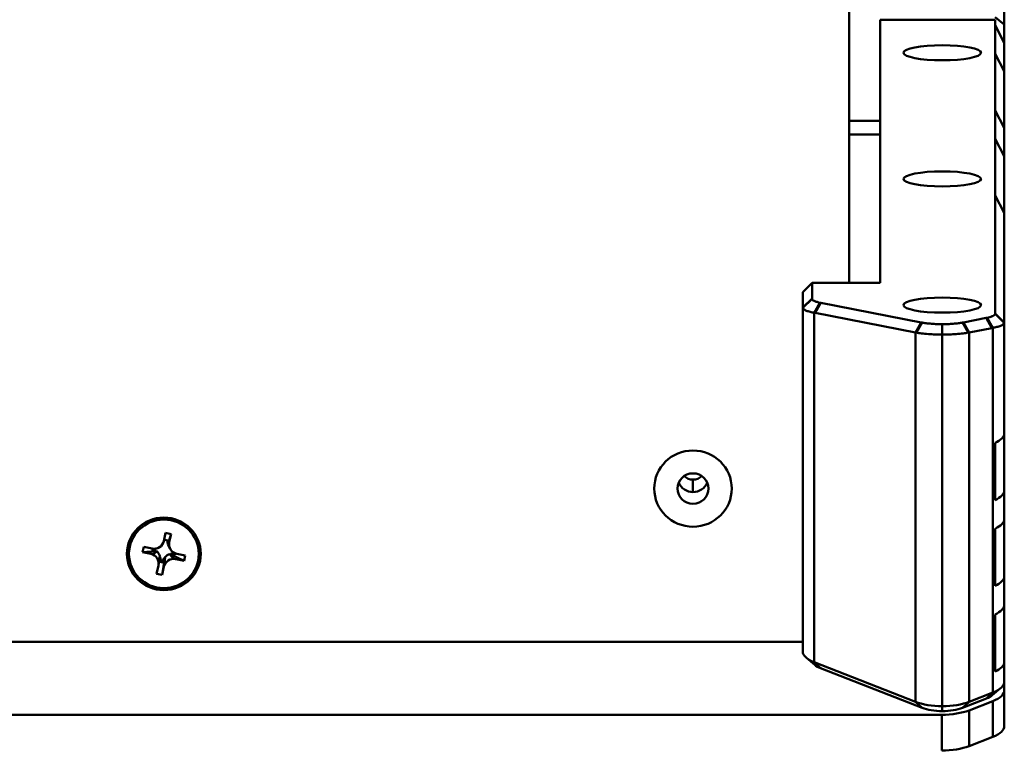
# Model space of a CAD drawing. Header units: inches. Extents: x 7.7 to 68.4, y -5.1 to 39.9.
# Tile 166 of 172: x 59.6 to 62.8, y 33 to 35.3. Entities that reach past the tile are written whole.
import ezdxf

# ---------------------------------------------------------------- set-up
doc = ezdxf.new("R2010")
doc.units = ezdxf.units.IN
doc.header["$MEASUREMENT"] = 0
doc.layers.add('Visible Edges(ROSSANSI)', color=7, linetype='Continuous', lineweight=50)
doc.layers.add('Visible Tangent Edges(ROSSANSI)', color=7, linetype='Continuous', lineweight=50)

msp = doc.modelspace()

# ---------------------------------------------------------------- linework, layer by layer
at = {"layer": 'Visible Edges(ROSSANSI)'}
for p, q in [((62.7592, 35.3207), (62.7592, 37.1446)), ((62.2591, 35.9189), (62.2591, 34.4884)), ((62.7592, 35.3207), (62.7292, 35.3445)), ((62.3592, 35.3366), (62.7292, 35.3366)), ((62.3592, 34.4884), (62.3592, 35.3366)), ((62.7292, 35.3185), (62.7292, 35.3366)), ((62.7592, 35.2622), (62.7292, 35.3185)), ((62.7292, 35.3185), (62.7292, 35.2271)), ((62.7592, 35.2622), (62.7592, 35.3207)), ((62.7592, 35.1708), (62.7592, 35.2622)), ((62.7292, 35.2271), (62.7592, 35.1708)), ((62.7292, 35.0444), (62.7292, 35.2271)), ((62.7592, 35.1708), (62.7592, 34.9881)), ((62.7292, 35.0444), (62.7292, 34.953)), ((62.7592, 34.9881), (62.7292, 35.0444)), ((62.7592, 34.8968), (62.7592, 34.9881)), ((62.7292, 34.953), (62.7592, 34.8968)), ((62.7292, 34.7703), (62.7292, 34.953)), ((62.7592, 34.8968), (62.7592, 34.714)), ((62.7292, 34.7703), (62.7292, 34.3902)), ((62.7592, 34.714), (62.7292, 34.7703)), ((62.7592, 34.3607), (62.7592, 34.714)), ((62.1392, 34.4884), (62.1092, 34.4589)), ((62.1392, 34.4387), (62.1392, 34.4884)), ((62.3592, 34.4884), (62.1392, 34.4884)), ((62.1092, 34.4589), (62.1092, 34.4093)), ((62.4909, 34.3615), (62.1672, 34.4243)), ((62.1092, 34.4093), (62.1092, 33.301)), ((62.1489, 34.3918), (62.4726, 34.329)), ((62.7011, 34.3758), (62.6275, 34.3615)), ((62.7592, 34.0047), (62.7592, 34.3607)), ((62.5592, 33.1248), (62.5592, 34.3222)), ((62.6458, 34.329), (62.7194, 34.3433)), ((62.7592, 34.0047), (62.7592, 33.8205)), ((62.7292, 33.7888), (62.7292, 33.973)), ((62.7592, 33.7284), (62.7592, 33.8205)), ((62.7592, 33.7284), (62.7592, 33.5442)), ((62.7292, 33.5126), (62.7292, 33.6967)), ((60.049, 33.6569), (60.0549, 33.6833)), ((60.0506, 33.6577), (60.0514, 33.6592)), ((60.0619, 33.659), (60.0519, 33.6611)), ((60.0549, 33.6833), (60.0725, 33.6795)), ((60.0725, 33.6795), (60.0632, 33.6502)), ((60.0725, 33.6795), (60.0666, 33.6531)), ((59.9802, 33.6213), (59.9841, 33.6386)), ((60.0227, 33.6246), (59.9802, 33.6213)), ((59.9841, 33.6386), (60.0109, 33.6329)), ((60.0131, 33.6325), (60.012, 33.6275)), ((60.0139, 33.6324), (60.0138, 33.6318)), ((60.0232, 33.6267), (60.0227, 33.6246)), ((60.0227, 33.6246), (60.0266, 33.6238)), ((60.0463, 33.6494), (60.0472, 33.6512)), ((60.0632, 33.6502), (60.0611, 33.6506)), ((60.0624, 33.6464), (60.0632, 33.6502)), ((60.0693, 33.6322), (60.0643, 33.642)), ((60.0071, 33.6156), (59.9802, 33.6213)), ((60.0354, 33.6058), (60.0371, 33.6054)), ((60.0379, 33.5949), (60.0452, 33.5934)), ((60.0525, 33.6021), (60.0433, 33.5481)), ((60.0505, 33.6026), (60.0525, 33.6021)), ((60.0525, 33.6021), (60.0534, 33.6059)), ((60.0678, 33.615), (60.0716, 33.6141)), ((60.0716, 33.6141), (60.0721, 33.6162)), ((60.1141, 33.5927), (60.0716, 33.6141)), ((60.0828, 33.617), (60.0831, 33.6185)), ((60.084, 33.6121), (60.0852, 33.6176)), ((60.1141, 33.5927), (60.0872, 33.5985)), ((60.0911, 33.6157), (60.1179, 33.61)), ((60.1179, 33.61), (60.1141, 33.5927)), ((60.0257, 33.5518), (60.0316, 33.5782)), ((60.0363, 33.5904), (60.0462, 33.5882)), ((60.0491, 33.5745), (60.0433, 33.5481)), ((60.0433, 33.5481), (60.0257, 33.5518)), ((62.7592, 33.4521), (62.7592, 33.5442)), ((62.7592, 33.4521), (62.7592, 33.268)), ((62.7292, 33.2363), (62.7292, 33.4205)), ((62.1092, 33.3327), (39.9892, 33.3327)), ((62.1481, 33.2577), (62.1209, 33.2804)), ((62.4726, 33.1391), (62.1458, 33.2665)), ((62.167, 33.2472), (62.4938, 33.1198)), ((62.7592, 33.2035), (62.7592, 33.268)), ((62.7202, 33.1602), (62.7474, 33.1829)), ((62.7592, 33.2035), (62.7592, 33.1759)), ((62.6246, 33.1198), (62.7014, 33.1497)), ((62.7226, 33.1691), (62.6458, 33.1391)), ((62.7592, 33.0608), (62.7592, 33.1759)), ((62.7226, 33.1414), (62.6458, 33.1115)), ((62.5574, 33.0972), (39.541, 33.0972)), ((62.6458, 32.9964), (62.7226, 33.0263))]:
    msp.add_line(p, q, dxfattribs=at)
for centre, major_axis, ratio in [((62.5592, 35.2301), (-0.125, 0), 0.194196), ((62.5592, 34.8236), (-0.125, 0), 0.194196), ((62.5592, 34.4171), (-0.125, 0), 0.194196), ((61.7553, 33.826), (0.125, 0), 0.981793), ((61.7553, 33.826), (-0.125, 0), 0.981793), ((61.7553, 33.826), (-0.05, 0), 0.981793), ((60.0491, 33.6157), (0.119, 0), 0.981793), ((60.0491, 33.6157), (-0.1125, 0), 0.981793)]:
    msp.add_ellipse(centre, major_axis=major_axis, ratio=ratio, dxfattribs=at)
for centre, major_axis, ratio, start_param, end_param in [((62.6342, 34.0047), (0.125, 0), 0.389928, 5.575702, 6.283185), ((61.7553, 33.8949), (0.0406, 0), 0.981793, 3.936961, 5.487817), ((61.7553, 33.864), (0.05, 0), 0.981793, 3.538914, 4.712389), ((61.7553, 33.864), (0.05, 0), 0.981793, 4.712389, 5.885864), ((62.6342, 33.8205), (0.125, 0), 0.389928, 5.575702, 6.283185), ((62.6342, 33.7284), (0.125, 0), 0.389928, 5.575702, 6.283185), ((60.0178, 33.6636), (0.032, 0), 0.981793, 4.497888, 6.068684), ((60.0167, 33.6682), (0.0358, -0.0042), 0.704988, 5.870454, 6.164979), ((60.0178, 33.6759), (-0.0377, 0), 0.981793, 2.672366, 2.727269), ((60.0979, 33.6588), (-0.0377, 0), 0.981793, 6.268507, 6.505757), ((60.0969, 33.651), (-0.0358, 0.0042), 0.704988, 6.131893, 6.46318), ((60.0049, 33.5931), (0.0306, 0.0261), 0.74115, 0.480846, 0.812133), ((60.0003, 33.5973), (0.0377, 0), 0.981793, 0.919222, 1.20483), ((60.0003, 33.5973), (0.0377, 0), 0.981793, 0.341992, 0.799802), ((60.0979, 33.6588), (-0.0377, 0), 0.981793, 0.341992, 0.469227), ((60.0979, 33.6464), (-0.032, 0), 0.981793, 6.068684, 7.639481), ((60.0003, 33.5849), (0.032, 0), 0.981793, 6.068684, 7.639481), ((60.0013, 33.5986), (0.0048, 0.0455), 0.782458, 4.612342, 4.943629), ((60.0003, 33.5973), (0.0377, 0), 0.981793, 6.22015, 6.505757), ((60.0804, 33.5801), (-0.0377, 0), 0.981793, 5.631611, 5.917219), ((60.0814, 33.5815), (-0.0048, -0.0455), 0.782458, 4.314142, 4.645429), ((60.0804, 33.5678), (-0.032, 0), 0.981793, 4.497888, 6.068684), ((60.0804, 33.5801), (0.0377, 0), 0.981793, 1.912788, 2.370599), ((60.0804, 33.5801), (0.0377, 0), 0.981793, 1.507761, 1.793368), ((60.0758, 33.5779), (-0.0258, 0.0335), 0.757458, 5.260146, 5.591432), ((62.6342, 33.5442), (0.125, 0), 0.389928, 5.575702, 6.283185), ((62.6342, 33.4521), (0.125, 0), 0.389928, 5.575702, 6.283185), ((62.2342, 33.301), (-0.125, 0), 0.389928, 0, 0.785398), ((62.2342, 33.2734), (0.095, 0), 0.389928, 3.578838, 3.926991), ((62.6342, 33.268), (0.125, 0), 0.389928, 5.575702, 6.283185), ((62.6342, 33.2035), (0.125, 0), 0.389928, 5.497787, 6.283185), ((62.6342, 33.1759), (0.095, 0), 0.389928, 5.497787, 5.84594), ((62.6342, 33.1759), (0.125, 0), 0.389928, 5.497787, 6.283185), ((62.561, 33.1736), (-0.125, 0), 0.389928, 0.785398, 1.556582), ((62.561, 33.146), (0.095, 0), 0.389928, 3.926991, 4.693684), ((62.5574, 33.1736), (-0.125, 0), 0.389928, 1.58501, 2.356194), ((62.5574, 33.146), (0.095, 0), 0.389928, 4.731091, 5.497787), ((62.5574, 33.146), (-0.125, 0), 0.389928, 1.570796, 2.356194), ((62.6342, 33.0608), (0.125, 0), 0.389928, 5.497787, 6.283185), ((62.5574, 33.0308), (0.125, 0), 0.389928, 4.712389, 5.497787)]:
    msp.add_ellipse(centre, major_axis=major_axis, ratio=ratio, start_param=start_param, end_param=end_param, dxfattribs=at)
for points, knots in [([(62.1392, 34.4375), (62.1392, 34.4377), (62.1392, 34.4379), (62.1392, 34.4383), (62.1392, 34.4385), (62.1392, 34.4387)], [1.0780778, 1.0780778, 1.0780778, 1.0780778, 1.0861762, 1.0861762, 1.09427461, 1.09427461, 1.09427461, 1.09427461]), ([(62.1648, 34.4248), (62.1613, 34.4256), (62.1582, 34.4263), (62.1519, 34.4282), (62.1489, 34.4293), (62.1465, 34.4304), (62.1438, 34.4317), (62.1418, 34.433), (62.1397, 34.4354), (62.1392, 34.4365), (62.1392, 34.4375)], [0.8223409, 0.8223409, 0.8223409, 0.8223409, 0.9817477, 0.9817477, 1.1780972, 1.1780972, 1.1780972, 1.3993765, 1.3993765, 1.5707963, 1.5707963, 1.5707963, 1.5707963]), ([(62.1672, 34.4243), (62.1668, 34.4244), (62.1664, 34.4245), (62.1656, 34.4247), (62.1652, 34.4248), (62.1648, 34.4248)], [0.78539816, 0.78539816, 0.78539816, 0.78539816, 0.80386952, 0.80386952, 0.82234087, 0.82234087, 0.82234087, 0.82234087]), ([(62.1092, 34.4093), (62.1092, 34.4091), (62.1092, 34.4089), (62.1092, 34.4085), (62.1093, 34.4083), (62.1093, 34.4081)], [-1.09427461, -1.09427461, -1.09427461, -1.09427461, -1.0861762, -1.0861762, -1.0780778, -1.0780778, -1.0780778, -1.0780778]), ([(62.1093, 34.4081), (62.1097, 34.4067), (62.1107, 34.4053), (62.1142, 34.4023), (62.1172, 34.4006), (62.121, 34.3991), (62.1244, 34.3977), (62.1285, 34.3964), (62.1371, 34.3942), (62.1413, 34.3933), (62.1458, 34.3924)], [-1.5707963, -1.5707963, -1.5707963, -1.5707963, -1.3993765, -1.3993765, -1.1780972, -1.1780972, -1.1780972, -0.9817477, -0.9817477, -0.8223409, -0.8223409, -0.8223409, -0.8223409]), ([(62.1458, 34.3924), (62.1463, 34.3923), (62.1468, 34.3922), (62.1479, 34.392), (62.1484, 34.3919), (62.1489, 34.3918)], [-0.82234087, -0.82234087, -0.82234087, -0.82234087, -0.80386952, -0.80386952, -0.78539816, -0.78539816, -0.78539816, -0.78539816]), ([(62.7292, 34.389), (62.7292, 34.3879), (62.7287, 34.3868), (62.7266, 34.3844), (62.7246, 34.3831), (62.7219, 34.3818), (62.7195, 34.3807), (62.7165, 34.3796), (62.7102, 34.3778), (62.707, 34.377), (62.7036, 34.3763)], [1.5707963, 1.5707963, 1.5707963, 1.5707963, 1.7422161, 1.7422161, 1.9634954, 1.9634954, 1.9634954, 2.1598449, 2.1598449, 2.3192518, 2.3192518, 2.3192518, 2.3192518]), ([(62.7292, 34.3902), (62.7292, 34.39), (62.7292, 34.3898), (62.7292, 34.3894), (62.7292, 34.3892), (62.7292, 34.389)], [6.605733, 6.605733, 6.605733, 6.605733, 6.6138314, 6.6138314, 6.62192981, 6.62192981, 6.62192981, 6.62192981]), ([(62.494, 34.3609), (62.4935, 34.361), (62.493, 34.3611), (62.4919, 34.3613), (62.4914, 34.3614), (62.4909, 34.3615)], [-4.89698056, -4.89698056, -4.89698056, -4.89698056, -4.89125412, -4.89125412, -4.88552768, -4.88552768, -4.88552768, -4.88552768]), ([(62.5592, 34.3555), (62.5533, 34.3555), (62.5474, 34.3556), (62.5356, 34.3561), (62.5298, 34.3565), (62.5242, 34.3569), (62.5181, 34.3574), (62.5122, 34.3581), (62.5022, 34.3594), (62.4979, 34.3601), (62.494, 34.3609)], [-3.1227567, -3.1227567, -3.1227567, -3.1227567, -2.9345826, -2.9345826, -2.7417866, -2.7417866, -2.7417866, -2.5305192, -2.5305192, -2.3561945, -2.3561945, -2.3561945, -2.3561945]), ([(62.6243, 34.3609), (62.6204, 34.3601), (62.6162, 34.3594), (62.6062, 34.3581), (62.6003, 34.3574), (62.5942, 34.3569), (62.5886, 34.3565), (62.5827, 34.3561), (62.571, 34.3556), (62.5651, 34.3555), (62.5592, 34.3555)], [2.3561945, 2.3561945, 2.3561945, 2.3561945, 2.5305192, 2.5305192, 2.7417866, 2.7417866, 2.7417866, 2.9345826, 2.9345826, 3.1227567, 3.1227567, 3.1227567, 3.1227567]), ([(62.5592, 34.3222), (62.5592, 34.3277), (62.5592, 34.3333), (62.5592, 34.3444), (62.5592, 34.35), (62.5592, 34.3555)], [0, 0, 0, 0, 0.04775912, 0.04775912, 0.09542868, 0.09542868, 0.09542868, 0.09542868]), ([(62.6275, 34.3615), (62.627, 34.3614), (62.6265, 34.3613), (62.6254, 34.3611), (62.6249, 34.361), (62.6243, 34.3609)], [4.98301916, 4.98301916, 4.98301916, 4.98301916, 4.98874559, 4.98874559, 4.99447203, 4.99447203, 4.99447203, 4.99447203]), ([(62.7036, 34.3763), (62.7032, 34.3762), (62.7028, 34.3761), (62.702, 34.376), (62.7015, 34.3759), (62.7011, 34.3758)], [2.31925178, 2.31925178, 2.31925178, 2.31925178, 2.33772314, 2.33772314, 2.35619449, 2.35619449, 2.35619449, 2.35619449]), ([(62.7226, 34.3439), (62.7271, 34.3447), (62.7313, 34.3456), (62.7398, 34.3478), (62.7439, 34.3491), (62.7473, 34.3505), (62.7512, 34.3521), (62.7542, 34.3537), (62.7577, 34.3568), (62.7587, 34.3581), (62.759, 34.3595)], [-2.3192518, -2.3192518, -2.3192518, -2.3192518, -2.1598449, -2.1598449, -1.9634954, -1.9634954, -1.9634954, -1.7422161, -1.7422161, -1.5707963, -1.5707963, -1.5707963, -1.5707963]), ([(62.759, 34.3595), (62.7591, 34.3597), (62.7591, 34.3599), (62.7592, 34.3603), (62.7592, 34.3605), (62.7592, 34.3607)], [-6.62192981, -6.62192981, -6.62192981, -6.62192981, -6.6138314, -6.6138314, -6.605733, -6.605733, -6.605733, -6.605733]), ([(62.4726, 34.329), (62.4731, 34.3289), (62.4736, 34.3288), (62.4747, 34.3286), (62.4752, 34.3285), (62.4758, 34.3284)], [4.88552768, 4.88552768, 4.88552768, 4.88552768, 4.89125412, 4.89125412, 4.89698056, 4.89698056, 4.89698056, 4.89698056]), ([(62.4758, 34.3284), (62.4809, 34.3275), (62.4864, 34.3267), (62.4993, 34.3251), (62.5068, 34.3244), (62.5146, 34.3238), (62.5217, 34.3233), (62.5291, 34.3229), (62.544, 34.3223), (62.5516, 34.3222), (62.5592, 34.3222)], [2.3561945, 2.3561945, 2.3561945, 2.3561945, 2.5305192, 2.5305192, 2.7417866, 2.7417866, 2.7417866, 2.9345826, 2.9345826, 3.1266146, 3.1266146, 3.1266146, 3.1266146]), ([(62.5592, 34.3222), (62.5668, 34.3222), (62.5744, 34.3223), (62.5893, 34.3229), (62.5967, 34.3233), (62.6038, 34.3238), (62.6116, 34.3244), (62.6191, 34.3251), (62.6319, 34.3267), (62.6375, 34.3275), (62.6426, 34.3284)], [-3.1266146, -3.1266146, -3.1266146, -3.1266146, -2.9345826, -2.9345826, -2.7417866, -2.7417866, -2.7417866, -2.5305192, -2.5305192, -2.3561945, -2.3561945, -2.3561945, -2.3561945]), ([(62.6426, 34.3284), (62.6431, 34.3285), (62.6437, 34.3286), (62.6447, 34.3288), (62.6453, 34.3289), (62.6458, 34.329)], [-4.99447203, -4.99447203, -4.99447203, -4.99447203, -4.98874559, -4.98874559, -4.98301916, -4.98301916, -4.98301916, -4.98301916]), ([(62.7194, 34.3433), (62.7199, 34.3434), (62.7205, 34.3435), (62.7215, 34.3437), (62.722, 34.3438), (62.7226, 34.3439)], [-2.35619449, -2.35619449, -2.35619449, -2.35619449, -2.33772314, -2.33772314, -2.31925178, -2.31925178, -2.31925178, -2.31925178])]:
    msp.add_open_spline(points, degree=3, knots=knots, dxfattribs=at)
for points, weights in [([(60.0472, 33.6512), (60.0481, 33.6529), (60.049, 33.6569)], [1.02140326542, 1.01903474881, 1]), ([(60.0266, 33.6238), (60.016, 33.6137), (60.0071, 33.6156)], [1, 1.0434797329, 1]), ([(60.0666, 33.6531), (60.0647, 33.6443), (60.0624, 33.6464)], [1, 1.0434797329, 1]), ([(60.0316, 33.5782), (60.0335, 33.587), (60.0358, 33.6097)], [1, 1.0434797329, 1]), ([(60.0534, 33.6059), (60.0511, 33.5832), (60.0491, 33.5745)], [1, 1.0434797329, 1]), ([(60.0872, 33.5985), (60.0783, 33.6004), (60.0678, 33.615)], [1, 1.0434797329, 1])]:
    msp.add_rational_spline(points, weights, degree=2, dxfattribs=at)
for points, degree in [([(60.012, 33.6275), (60.0129, 33.6296), (60.0138, 33.6318)], 2), ([(60.0363, 33.5904), (60.0371, 33.5926), (60.0379, 33.5949)], 2), ([(60.0462, 33.5882), (60.0457, 33.5907), (60.0452, 33.5934)], 2), ([(60.084, 33.6121), (60.0834, 33.6145), (60.0828, 33.617)], 2), ([(62.5592, 33.1248), (62.5592, 33.1197), (62.5592, 33.1141), (62.5592, 33.1089)], 3)]:
    msp.add_open_spline(points, degree=degree, dxfattribs=at)
at = {"layer": 'Visible Tangent Edges(ROSSANSI)'}
for p, q in [((62.2591, 35.0106), (62.3592, 35.0106)), ((62.3592, 34.9664), (62.2591, 34.9664)), ((62.1092, 34.4093), (62.1392, 34.4387)), ((62.1392, 34.4375), (62.1093, 34.4081)), ((62.1458, 34.3924), (62.1648, 34.4248)), ((62.1672, 34.4243), (62.1489, 34.3918)), ((62.1458, 33.2665), (62.1458, 34.3924)), ((62.7292, 34.3902), (62.7592, 34.3607)), ((62.759, 34.3595), (62.7292, 34.389)), ((62.4726, 34.329), (62.4909, 34.3615)), ((62.494, 34.3609), (62.4758, 34.3284)), ((62.6426, 34.3284), (62.6243, 34.3609)), ((62.6275, 34.3615), (62.6458, 34.329)), ((62.7194, 34.3433), (62.7011, 34.3758)), ((62.7036, 34.3763), (62.7226, 34.3439)), ((62.4726, 33.1391), (62.4726, 34.329)), ((62.6458, 33.1391), (62.6458, 34.329)), ((62.7226, 33.1691), (62.7226, 34.3439)), ((62.1458, 33.2665), (62.167, 33.2472)), ((62.7226, 33.1691), (62.7014, 33.1497)), ((62.4726, 33.1391), (62.4938, 33.1198)), ((62.6458, 33.1391), (62.6246, 33.1198)), ((62.7226, 33.1414), (62.7226, 33.0263)), ((62.5574, 33.0972), (62.5574, 32.9821)), ((62.6458, 32.9964), (62.6458, 33.1115))]:
    msp.add_line(p, q, dxfattribs=at)
msp.add_open_spline([(61.7553, 33.8149), (61.7553, 33.8229), (61.7553, 33.8357), (61.7553, 33.855)], degree=3, dxfattribs=at)

doc.saveas('drawing.dxf')
